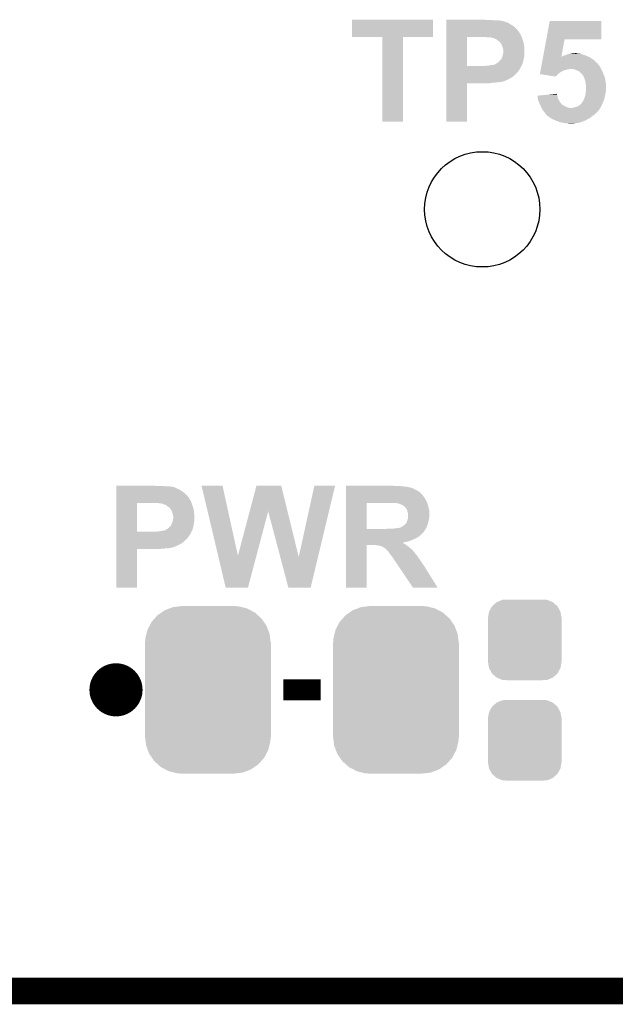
# Model space of a CAD drawing. Extents: x -4 to 126, y -8 to 66.
# Tile 90 of 256: x 49.5 to 55.2, y -7.63 to 1.79. Entities that reach past the tile are written whole.
import ezdxf

# ---------------------------------------------------------------- set-up
doc = ezdxf.new("R2010")
doc.units = 0
doc.layers.get('0').update_dxf_attribs({"linetype": 'CONTINUOUS'})
for name, color, linetype in [('CLICKER_2_FOR_TMPM4L4A_V104_GKO', 14, 'CONTINUOUS'), ('CLICKER_2_FOR_TMPM4L4A_V104_GTO', 11, 'CONTINUOUS'), ('CLICKER_2_FOR_TMPM4L4A_V104_GTS', 8, 'CONTINUOUS')]:
    doc.layers.add(name, color=color, linetype=linetype)

# ---------------------------------------------------------------- blocks, each defined once
blk = doc.blocks.new('CUSTOM_192')
for points in [[(-0.44566, 0.738152), (-0.412794, 0.76087), (0.45012, 0.738152), (0.407388, 0.76087)], [(-0.412794, 0.76087), (-0.368484, 0.777768), (0.407388, 0.76087), (0.3756, 0.777768)], [(-0.368484, 0.777768), (-0.333938, 0.790942), (0.3756, 0.777768), (0.32361, 0.790942)], [(-0.333938, 0.790942), (-0.273256, 0.798498), (0.32361, 0.790942), (0.29379, 0.798498)], [(-0.273256, 0.798498), (-0.25019, 0.80137), (0.29379, 0.798498), (0.25019, 0.80137)], [(-0.538216, 0.649738), (-0.50967, 0.681926), (0.53514, 0.649738), (0.51306, 0.681926)], [(-0.50967, 0.681926), (-0.482218, 0.71288), (0.51306, 0.681926), (0.47841, 0.71288)], [(-0.482218, 0.71288), (-0.44566, 0.738152), (0.47841, 0.71288), (0.45012, 0.738152)], [(-0.587972, 0.533366), (-0.577562, 0.575076), (0.590586, 0.533366), (0.574852, 0.575076)], [(-0.577562, 0.575076), (-0.55793, 0.61233), (0.574852, 0.575076), (0.560798, 0.61233)], [(-0.55793, 0.61233), (-0.538216, 0.649738), (0.560798, 0.61233), (0.53514, 0.649738)], [(-0.60071, 0.44958), (-0.597996, 0.49319), (0.60071, 0.44958), (0.595442, 0.49319)], [(-0.597996, 0.49319), (-0.587972, 0.533366), (0.595442, 0.49319), (0.590586, 0.533366)], [(-0.60198, -0.44958), (-0.60198, 0.44958), (0.60198, -0.44958), (0.60198, 0.44958)], [(-0.59544, -0.49319), (-0.60071, -0.44958), (0.597996, -0.49319), (0.60071, -0.44958)], [(-0.590586, -0.533366), (-0.59544, -0.49319), (0.58797, -0.533366), (0.597996, -0.49319)], [(-0.57485, -0.575076), (-0.590586, -0.533366), (0.577562, -0.575076), (0.58797, -0.533366)], [(-0.560798, -0.61233), (-0.57485, -0.575076), (0.557928, -0.61233), (0.577562, -0.575076)], [(-0.535138, -0.649738), (-0.560798, -0.61233), (0.538216, -0.649738), (0.557928, -0.61233)], [(-0.51306, -0.681926), (-0.535138, -0.649738), (0.509668, -0.681926), (0.538216, -0.649738)], [(-0.478408, -0.71288), (-0.51306, -0.681926), (0.482218, -0.71288), (0.509668, -0.681926)], [(-0.45012, -0.738152), (-0.478408, -0.71288), (0.445658, -0.738152), (0.482218, -0.71288)], [(-0.407386, -0.76087), (-0.45012, -0.738152), (0.412794, -0.76087), (0.445658, -0.738152)], [(-0.3756, -0.777768), (-0.407386, -0.76087), (0.368482, -0.777768), (0.412794, -0.76087)], [(-0.323608, -0.790942), (-0.3756, -0.777768), (0.333938, -0.790942), (0.368482, -0.777768)], [(-0.29379, -0.798498), (-0.323608, -0.790942), (0.273254, -0.798498), (0.333938, -0.790942)], [(-0.25019, -0.80137), (-0.29379, -0.798498), (0.25019, -0.80137), (0.273254, -0.798498)]]:
    blk.add_solid(points)
blk = doc.blocks.new('CUSTOM_193')
for points in [[(-0.267216, 0.361152), (-0.213724, 0.383108), (0.26779, 0.361152), (0.21312, 0.383108)], [(-0.213724, 0.383108), (-0.20803, 0.383392), (0.21312, 0.383108), (0.212412, 0.383392)], [(-0.20803, 0.383392), (-0.154122, 0.38608), (0.212412, 0.383392), (0.154132, 0.38608)], [(-0.341452, 0.269636), (-0.313432, 0.320688), (0.341702, 0.269636), (0.313176, 0.320688)], [(-0.313432, 0.320688), (-0.312264, 0.321732), (0.313176, 0.320688), (0.312592, 0.321732)], [(-0.312264, 0.321732), (-0.26893, 0.360448), (0.312592, 0.321732), (0.268592, 0.360448)], [(-0.26893, 0.360448), (-0.267216, 0.361152), (0.268592, 0.360448), (0.26779, 0.361152)], [(-0.35179, 0.21082), (-0.342144, 0.268372), (0.35179, 0.21082), (0.34192, 0.268372)], [(-0.35179, 0.20955), (-0.35179, 0.21082), (0.35179, 0.20955), (0.35179, 0.21082)], [(-0.35179, -0.20955), (-0.35179, 0.20955), (0.35179, -0.20955), (0.35179, 0.20955)], [(-0.342144, 0.268372), (-0.341452, 0.269636), (0.34192, 0.268372), (0.341702, 0.269636)], [(-0.35179, -0.21082), (-0.35179, -0.20955), (0.35179, -0.21082), (0.35179, -0.20955)], [(-0.34192, -0.268358), (-0.35179, -0.21082), (0.342148, -0.268358), (0.35179, -0.21082)], [(-0.341702, -0.269636), (-0.34192, -0.268358), (0.341446, -0.269636), (0.342148, -0.268358)], [(-0.313184, -0.320676), (-0.341702, -0.269636), (0.31344, -0.320676), (0.341446, -0.269636)], [(-0.312594, -0.321732), (-0.313184, -0.320676), (0.312258, -0.321732), (0.31344, -0.320676)], [(-0.268602, -0.36044), (-0.312594, -0.321732), (0.26894, -0.36044), (0.312258, -0.321732)], [(-0.267792, -0.361154), (-0.268602, -0.36044), (0.2672, -0.361154), (0.26894, -0.36044)], [(-0.213136, -0.383104), (-0.267792, -0.361154), (0.213734, -0.383104), (0.2672, -0.361154)], [(-0.212414, -0.383394), (-0.213136, -0.383104), (0.207926, -0.383394), (0.213734, -0.383104)], [(-0.154122, -0.38608), (-0.212414, -0.383394), (0.154132, -0.38608), (0.207926, -0.383394)]]:
    blk.add_solid(points)
blk = doc.blocks.new('ROUND_195')
blk.add_circle((0, 0), 0.5512)

msp = doc.modelspace()

# ---------------------------------------------------------------- linework, layer by layer
at = {"layer": 'CLICKER_2_FOR_TMPM4L4A_V104_GKO', "const_width": 0.254}
msp.add_lwpolyline([(38.48608, -7.50062), (122.09526, -7.50062)], dxfattribs=at)
at = {"layer": 'CLICKER_2_FOR_TMPM4L4A_V104_GTO', "const_width": 0.254}
msp.add_lwpolyline([(50.29454, -4.62026, 1), (50.54854, -4.62026, 1)], format="xyb", close=True, dxfattribs=at)
at = {"layer": 'CLICKER_2_FOR_TMPM4L4A_V104_GTO', "const_width": 0.2032}
msp.add_lwpolyline([(52.02174, -4.62026), (52.37734, -4.62026)], dxfattribs=at)
at = {"layer": 'CLICKER_2_FOR_TMPM4L4A_V104_GTO'}
for points in [[(52.6796, 1.623082), (52.67962, 1.788138), (53.454278, 1.623082), (53.4543, 1.788138)], [(52.67962, 1.788138), (52.679622, 1.78816), (53.4543, 1.788138), (52.679622, 1.78816)], [(53.581318, 1.6764), (53.58132, 1.7018), (54.27218, 1.6764), (54.24932, 1.7018)], [(53.58132, 1.78562), (53.581322, 1.78816), (53.957222, 1.78562), (53.941982, 1.78816)], [(53.58132, 1.78308), (53.58132, 1.78562), (54.03342, 1.78308), (53.99278, 1.78562)], [(53.58132, 1.78054), (53.58132, 1.78308), (54.071518, 1.78054), (54.03342, 1.78308)], [(53.58132, 1.778), (53.58132, 1.78054), (54.107078, 1.778), (54.0893, 1.78054)], [(53.58132, 1.772916), (53.58132, 1.778), (54.132484, 1.772916), (54.107078, 1.778)], [(53.58132, 1.77038), (53.58132, 1.772916), (54.135026, 1.77038), (54.132484, 1.772916)], [(53.58132, 1.770378), (53.58132, 1.77038), (54.140104, 1.770378), (54.135026, 1.77038)], [(53.58132, 1.76784), (53.58132, 1.770378), (54.145182, 1.76784), (54.140104, 1.770378)], [(53.58132, 1.76276), (53.58132, 1.76784), (54.16042, 1.76276), (54.145182, 1.76784)], [(53.58132, 1.7526), (53.58132, 1.76276), (54.180738, 1.7526), (54.16042, 1.76276)], [(53.58132, 1.7399), (53.58132, 1.7526), (54.20106, 1.7399), (54.180738, 1.7526)], [(53.58132, 1.724658), (53.58132, 1.7399), (54.226462, 1.724658), (54.20106, 1.7399)], [(53.58132, 1.7018), (53.58132, 1.724658), (54.24932, 1.7018), (54.226462, 1.724658)], [(54.536948, 1.6002), (54.569372, 1.775438), (55.064638, 1.6002), (55.06466, 1.775438)], [(54.569372, 1.775438), (54.569378, 1.77546), (55.06466, 1.775438), (54.569378, 1.77546)], [(52.969138, 1.62306), (52.6796, 1.623082), (53.454278, 1.62306), (53.454278, 1.623082)], [(52.96914, 1.623038), (52.969138, 1.62306), (53.16474, 1.623038), (53.454278, 1.62306)], [(52.96916, 0.812822), (52.96914, 1.623038), (53.164718, 0.812822), (53.16474, 1.623038)], [(53.581312, 1.346222), (53.581318, 1.62304), (53.77942, 1.346222), (53.779422, 1.62304)], [(53.581318, 1.673856), (53.581318, 1.6764), (54.274722, 1.673856), (54.27218, 1.6764)], [(53.581318, 1.663698), (53.581318, 1.673856), (54.279802, 1.663698), (54.274722, 1.673856)], [(53.581318, 1.648458), (53.581318, 1.663698), (54.28996, 1.648458), (54.279802, 1.663698)], [(53.581318, 1.6383), (53.581318, 1.648458), (54.29504, 1.6383), (54.28996, 1.648458)], [(53.581318, 1.6256), (53.581318, 1.6383), (54.30012, 1.6256), (54.29504, 1.6383)], [(53.581318, 1.62306), (53.581318, 1.6256), (54.301044, 1.62306), (54.30012, 1.6256)], [(53.581318, 1.62304), (53.581318, 1.62306), (53.779422, 1.62304), (53.92674, 1.62306)], [(53.964842, 1.62052), (53.952142, 1.62306), (54.301968, 1.62052), (54.301044, 1.62306)], [(53.997862, 1.61798), (53.982622, 1.62052), (54.302892, 1.61798), (54.301968, 1.62052)], [(54.008024, 1.617978), (53.997862, 1.61798), (54.302892, 1.617978), (54.302892, 1.61798)], [(54.013104, 1.61544), (54.008024, 1.617978), (54.303816, 1.61544), (54.302892, 1.617978)], [(54.030882, 1.612898), (54.015642, 1.61544), (54.30474, 1.612898), (54.303816, 1.61544)], [(54.046122, 1.60528), (54.030882, 1.612898), (54.30751, 1.60528), (54.30474, 1.612898)], [(54.061362, 1.600196), (54.046122, 1.60528), (54.309358, 1.600196), (54.30751, 1.60528)], [(54.0639, 1.59766), (54.061362, 1.600196), (54.31028, 1.59766), (54.309358, 1.600196)], [(54.071524, 1.590038), (54.0639, 1.59766), (54.312822, 1.590038), (54.31028, 1.59766)], [(54.08168, 1.584956), (54.071524, 1.590038), (54.314516, 1.584956), (54.312822, 1.590038)], [(54.086766, 1.577338), (54.08168, 1.584956), (54.317054, 1.577338), (54.314516, 1.584956)], [(54.09184, 1.574798), (54.086766, 1.577338), (54.317902, 1.574798), (54.317054, 1.577338)], [(54.094382, 1.572258), (54.09184, 1.574798), (54.318748, 1.572258), (54.317902, 1.574798)], [(54.098446, 1.567178), (54.094382, 1.572258), (54.32044, 1.567178), (54.318748, 1.572258)], [(54.104542, 1.559558), (54.098446, 1.567178), (54.321458, 1.559558), (54.32044, 1.567178)], [(54.11216, 1.544318), (54.104542, 1.559558), (54.32349, 1.544318), (54.321458, 1.559558)], [(54.11724, 1.52908), (54.11216, 1.544318), (54.32552, 1.52908), (54.32349, 1.544318)], [(54.12232, 1.513838), (54.11724, 1.52908), (54.326474, 1.513838), (54.32552, 1.52908)], [(54.12486, 1.501138), (54.12232, 1.513838), (54.327268, 1.501138), (54.326474, 1.513838)], [(54.506398, 1.435102), (54.536944, 1.600182), (54.681146, 1.435102), (54.711596, 1.600182)], [(54.536944, 1.600182), (54.536948, 1.6002), (54.711596, 1.600182), (55.064638, 1.6002)], [(54.107076, 1.41224), (54.10962, 1.419858), (54.32044, 1.41224), (54.322132, 1.419858)], [(54.10962, 1.419858), (54.1147, 1.43002), (54.322132, 1.419858), (54.32439, 1.43002)], [(54.1147, 1.43002), (54.116732, 1.435102), (54.32439, 1.43002), (54.32552, 1.435102)], [(54.116732, 1.435102), (54.119778, 1.442718), (54.32552, 1.435102), (54.326472, 1.442718)], [(54.119778, 1.442718), (54.122318, 1.45542), (54.326472, 1.442718), (54.32806, 1.45542)], [(54.122318, 1.45542), (54.12486, 1.468118), (54.32806, 1.45542), (54.32806, 1.468118)], [(54.12486, 1.488442), (54.12486, 1.501138), (54.32806, 1.488442), (54.327268, 1.501138)], [(54.12486, 1.468118), (54.12486, 1.488442), (54.32806, 1.468118), (54.32806, 1.488442)], [(54.500758, 1.40462), (54.503108, 1.41732), (54.98846, 1.40462), (54.96814, 1.41732)], [(54.503108, 1.41732), (54.505458, 1.430018), (54.96814, 1.41732), (54.950362, 1.430018)], [(54.505458, 1.430018), (54.506398, 1.4351), (54.950362, 1.430018), (54.938506, 1.4351)], [(54.506398, 1.4351), (54.506398, 1.435102), (54.681146, 1.4351), (54.683664, 1.435102)], [(54.681146, 1.4351), (54.681146, 1.435102), (54.938506, 1.4351), (54.938502, 1.435102)], [(54.683664, 1.435102), (54.69382, 1.44018), (54.938502, 1.435102), (54.926654, 1.44018)], [(54.69382, 1.44018), (54.706518, 1.44526), (54.926654, 1.44018), (54.914802, 1.44526)], [(54.706518, 1.44526), (54.721758, 1.45034), (54.914802, 1.44526), (54.898292, 1.45034)], [(54.721758, 1.45034), (54.733614, 1.45542), (54.898292, 1.45034), (54.88178, 1.45542)], [(54.733614, 1.45542), (54.739544, 1.45796), (54.88178, 1.45542), (54.874158, 1.45796)], [(54.739544, 1.45796), (54.762382, 1.460498), (54.874158, 1.45796), (54.86654, 1.460498)], [(54.762382, 1.460498), (54.7624, 1.4605), (54.86654, 1.460498), (54.866532, 1.4605)], [(54.7624, 1.4605), (54.77383, 1.46304), (54.866532, 1.4605), (54.853842, 1.46304)], [(54.77383, 1.46304), (54.785262, 1.46558), (54.841142, 1.46304), (54.830988, 1.46558)], [(54.785262, 1.46558), (54.78528, 1.465582), (54.830988, 1.46558), (54.83098, 1.465582)], [(54.78528, 1.465582), (54.810638, 1.468118), (54.83098, 1.465582), (54.823362, 1.468118)], [(54.810638, 1.468118), (54.810658, 1.46812), (54.823362, 1.468118), (54.810658, 1.46812)], [(53.58131, 1.33604), (53.581312, 1.3462), (54.295038, 1.33604), (54.299554, 1.3462)], [(53.58131, 1.333496), (53.58131, 1.33604), (54.2925, 1.333496), (54.295038, 1.33604)], [(53.58131, 1.325878), (53.58131, 1.333496), (54.289958, 1.325878), (54.2925, 1.333496)], [(53.58131, 1.31572), (53.58131, 1.325878), (54.28234, 1.31572), (54.289958, 1.325878)], [(53.581312, 1.3462), (53.581312, 1.346222), (53.949602, 1.3462), (53.77942, 1.346222)], [(53.949602, 1.3462), (54.000398, 1.35128), (54.299554, 1.3462), (54.301812, 1.35128)], [(54.000398, 1.35128), (54.023258, 1.35636), (54.301812, 1.35128), (54.30407, 1.35636)], [(54.033416, 1.35636), (54.041036, 1.3589), (54.30407, 1.35636), (54.3052, 1.3589)], [(54.041036, 1.3589), (54.043574, 1.361434), (54.3052, 1.3589), (54.306212, 1.361434)], [(54.043574, 1.361434), (54.048656, 1.36144), (54.306212, 1.361434), (54.306214, 1.36144)], [(54.048656, 1.36144), (54.0639, 1.3716), (54.306214, 1.36144), (54.310278, 1.3716)], [(54.0639, 1.3716), (54.080828, 1.384298), (54.310278, 1.3716), (54.315358, 1.384298)], [(54.080828, 1.384298), (54.084218, 1.38684), (54.315358, 1.384298), (54.31582, 1.38684)], [(54.084218, 1.38684), (54.104534, 1.407154), (54.31582, 1.38684), (54.319514, 1.407154)], [(54.104534, 1.407154), (54.10454, 1.409694), (54.319514, 1.407154), (54.319976, 1.409694)], [(54.10454, 1.409694), (54.107076, 1.412238), (54.319976, 1.409694), (54.320438, 1.412238)], [(54.107076, 1.412238), (54.107076, 1.41224), (54.320438, 1.412238), (54.32044, 1.41224)], [(54.484308, 1.31572), (54.484778, 1.318258), (54.757318, 1.31572), (54.762396, 1.318258)], [(54.484778, 1.31826), (54.486188, 1.32588), (55.06085, 1.31826), (55.05704, 1.32588)], [(54.484778, 1.318258), (54.484778, 1.31826), (54.762396, 1.318258), (54.770018, 1.31826)], [(54.486188, 1.32588), (54.488538, 1.338578), (55.05704, 1.32588), (55.049422, 1.338578)], [(54.488538, 1.338578), (54.492298, 1.3589), (55.049422, 1.338578), (55.03418, 1.3589)], [(54.492298, 1.3589), (54.493708, 1.366518), (55.03418, 1.3589), (55.029102, 1.366518)], [(54.493708, 1.366518), (54.494648, 1.371594), (55.029102, 1.366518), (55.026562, 1.371594)], [(54.494648, 1.371594), (54.495118, 1.374138), (55.026562, 1.371594), (55.021484, 1.374138)], [(54.495118, 1.374138), (54.498408, 1.391922), (55.021484, 1.374138), (55.003698, 1.391922)], [(54.498408, 1.391922), (54.500758, 1.40462), (55.003698, 1.391922), (54.98846, 1.40462)], [(54.792878, 1.31572), (54.770018, 1.31826), (55.06212, 1.31572), (55.06085, 1.31826)], [(53.581308, 1.25476), (53.58131, 1.285238), (54.231538, 1.25476), (54.262018, 1.285238)], [(53.581308, 1.23952), (53.581308, 1.25476), (54.211216, 1.23952), (54.231538, 1.25476)], [(53.581308, 1.239514), (53.581308, 1.23952), (54.208674, 1.239514), (54.211216, 1.23952)], [(53.581308, 1.234438), (53.581308, 1.239514), (54.203596, 1.234438), (54.208674, 1.239514)], [(53.581308, 1.22936), (53.581308, 1.234438), (54.193442, 1.22936), (54.203596, 1.234438)], [(53.581308, 1.22174), (53.581308, 1.22936), (54.18074, 1.22174), (54.193442, 1.22936)], [(53.58131, 1.285238), (53.58131, 1.31572), (54.262018, 1.285238), (54.28234, 1.31572)], [(54.475384, 1.267482), (54.475848, 1.27), (54.64812, 1.267482), (54.65064, 1.27)], [(54.625232, 1.244602), (54.475384, 1.267482), (54.625232, 1.244602), (54.64812, 1.267482)], [(54.475848, 1.27), (54.477728, 1.28016), (54.65064, 1.27), (54.66334, 1.28016)], [(54.477728, 1.28016), (54.479138, 1.28778), (54.66334, 1.28016), (54.67604, 1.28778)], [(54.479138, 1.28778), (54.481488, 1.30048), (54.67604, 1.28778), (54.698898, 1.30048)], [(54.481488, 1.30048), (54.482898, 1.3081), (54.698898, 1.30048), (54.721762, 1.3081)], [(54.482898, 1.3081), (54.483838, 1.31318), (54.721762, 1.3081), (54.74208, 1.31318)], [(54.483838, 1.31318), (54.484308, 1.31572), (54.74208, 1.31318), (54.757318, 1.31572)], [(54.813198, 1.31064), (54.792878, 1.31572), (55.06466, 1.31064), (55.06212, 1.31572)], [(54.848756, 1.295402), (54.813198, 1.31064), (55.07228, 1.295402), (55.06466, 1.31064)], [(54.84876, 1.2954), (54.848756, 1.295402), (55.07228, 1.2954), (55.07228, 1.295402)], [(54.85892, 1.285242), (54.84876, 1.2954), (55.076634, 1.285242), (55.07228, 1.2954)], [(54.869078, 1.27762), (54.85892, 1.285242), (55.0799, 1.27762), (55.076634, 1.285242)], [(54.876698, 1.270002), (54.869078, 1.27762), (55.082758, 1.270002), (55.0799, 1.27762)], [(54.88577, 1.2573), (54.876698, 1.270002), (55.08752, 1.2573), (55.082758, 1.270002)], [(54.889398, 1.25222), (54.88577, 1.2573), (55.089698, 1.25222), (55.08752, 1.2573)], [(54.895752, 1.239518), (54.889398, 1.25222), (55.09514, 1.239518), (55.089698, 1.25222)], [(54.89956, 1.2319), (54.895752, 1.239518), (55.096834, 1.2319), (55.09514, 1.239518)], [(54.90464, 1.21666), (54.89956, 1.2319), (55.10022, 1.21666), (55.096834, 1.2319)], [(53.5813, 0.812822), (53.581308, 1.181078), (53.779398, 0.812822), (53.77942, 1.181078)], [(53.581308, 1.21412), (53.581308, 1.22174), (54.1655, 1.21412), (54.18074, 1.22174)], [(53.581308, 1.19888), (53.581308, 1.21412), (54.129938, 1.19888), (54.1655, 1.21412)], [(53.581308, 1.1938), (53.581308, 1.19888), (54.109618, 1.1938), (54.129938, 1.19888)], [(53.581308, 1.193794), (53.581308, 1.1938), (54.107074, 1.193794), (54.109618, 1.1938)], [(53.581308, 1.19126), (53.581308, 1.193794), (54.104534, 1.19126), (54.107074, 1.193794)], [(53.581308, 1.18872), (53.581308, 1.19126), (54.081678, 1.18872), (54.091838, 1.19126)], [(53.581308, 1.18618), (53.581308, 1.18872), (54.046118, 1.18618), (54.058818, 1.18872)], [(53.581308, 1.1811), (53.581308, 1.18618), (53.995318, 1.1811), (54.03088, 1.18618)], [(53.581308, 1.181078), (53.581308, 1.1811), (53.77942, 1.181078), (53.995318, 1.1811)], [(54.907178, 1.20904), (54.90464, 1.21666), (55.101746, 1.20904), (55.10022, 1.21666)], [(54.91113, 1.191262), (54.907178, 1.20904), (55.1053, 1.191262), (55.101746, 1.20904)], [(54.91226, 1.186178), (54.91113, 1.191262), (55.10581, 1.186178), (55.1053, 1.191262)], [(54.9148, 1.165862), (54.91226, 1.186178), (55.10784, 1.165862), (55.10581, 1.186178)], [(54.9148, 1.16586), (54.9148, 1.165862), (55.10784, 1.16586), (55.10784, 1.165862)], [(54.91734, 1.150622), (54.9148, 1.16586), (55.10784, 1.150622), (55.10784, 1.16586)], [(54.915386, 1.109978), (54.91734, 1.135378), (55.10784, 1.109978), (55.10784, 1.135378)], [(54.91734, 1.135378), (54.91734, 1.150622), (55.10784, 1.135378), (55.10784, 1.150622)], [(54.45254, 1.06172), (54.558584, 1.071876), (54.642004, 1.06172), (54.637942, 1.071876)], [(54.452822, 1.059178), (54.45254, 1.06172), (54.64302, 1.059178), (54.642004, 1.06172)], [(54.454502, 1.043938), (54.452822, 1.059178), (54.645562, 1.043938), (54.64302, 1.059178)], [(54.45506, 1.038862), (54.454502, 1.043938), (54.647254, 1.038862), (54.645562, 1.043938)], [(54.45732, 1.028698), (54.45506, 1.038862), (54.65064, 1.028698), (54.647254, 1.038862)], [(54.558584, 1.071876), (54.63794, 1.079476), (54.637942, 1.071876), (54.63794, 1.079476)], [(54.898924, 1.03378), (54.90464, 1.04902), (55.092598, 1.03378), (55.096114, 1.04902)], [(54.90464, 1.04902), (54.910566, 1.0668), (55.096114, 1.04902), (55.10022, 1.0668)], [(54.910566, 1.0668), (54.91226, 1.071882), (55.10022, 1.0668), (55.101066, 1.071882)], [(54.91226, 1.071882), (54.914376, 1.09728), (55.101066, 1.071882), (55.1053, 1.09728)], [(54.914376, 1.09728), (54.9148, 1.10236), (55.1053, 1.09728), (55.106316, 1.10236)], [(54.9148, 1.10236), (54.915386, 1.109978), (55.106316, 1.10236), (55.10784, 1.109978)], [(54.46014, 1.016002), (54.45732, 1.028698), (54.657896, 1.016002), (54.65064, 1.028698)], [(54.462174, 1.01092), (54.46014, 1.016002), (54.6608, 1.01092), (54.657896, 1.016002)], [(54.46827, 0.99568), (54.462174, 1.01092), (54.67096, 0.99568), (54.6608, 1.01092)], [(54.474364, 0.980442), (54.46827, 0.99568), (54.683658, 0.980442), (54.67096, 0.99568)], [(54.47538, 0.9779), (54.474364, 0.980442), (54.686202, 0.9779), (54.683658, 0.980442)], [(54.475382, 0.977898), (54.47538, 0.9779), (54.686204, 0.977898), (54.686202, 0.9779)], [(54.476554, 0.975358), (54.475382, 0.977898), (54.691282, 0.975358), (54.686204, 0.977898)], [(54.478898, 0.97028), (54.476554, 0.975358), (54.698898, 0.97028), (54.691282, 0.975358)], [(54.485932, 0.95504), (54.478898, 0.97028), (54.7243, 0.95504), (54.698898, 0.97028)], [(54.488278, 0.94996), (54.485932, 0.95504), (54.73954, 0.94996), (54.7243, 0.95504)], [(54.49062, 0.944882), (54.488278, 0.94996), (54.757316, 0.944882), (54.73954, 0.94996)], [(54.490622, 0.94488), (54.49062, 0.944882), (54.757322, 0.94488), (54.757316, 0.944882)], [(54.492146, 0.94234), (54.490622, 0.94488), (55.05196, 0.94234), (55.05341, 0.94488)], [(54.49824, 0.932178), (54.492146, 0.94234), (55.045602, 0.932178), (55.05196, 0.94234)], [(54.785262, 0.94488), (54.81066, 0.949962), (55.05341, 0.94488), (55.056314, 0.949962)], [(54.81066, 0.949962), (54.825898, 0.95504), (55.056314, 0.949962), (55.059216, 0.95504)], [(54.825898, 0.95504), (54.837746, 0.960118), (55.059216, 0.95504), (55.06212, 0.960118)], [(54.837746, 0.960118), (54.843682, 0.962662), (55.06212, 0.960118), (55.06321, 0.962662)], [(54.843682, 0.962662), (54.861462, 0.975362), (55.06321, 0.962662), (55.068652, 0.975362)], [(54.861462, 0.975362), (54.863998, 0.9779), (55.068652, 0.975362), (55.06974, 0.9779)], [(54.863998, 0.9779), (54.8767, 0.990606), (55.06974, 0.9779), (55.076092, 0.990606)], [(54.8767, 0.990606), (54.876706, 0.995686), (55.076092, 0.990606), (55.078632, 0.995686)], [(54.876706, 0.995686), (54.879238, 0.99822), (55.078632, 0.995686), (55.0799, 0.99822)], [(54.879238, 0.99822), (54.88178, 1.000762), (55.0799, 0.99822), (55.080806, 1.000762)], [(54.88178, 1.000762), (54.8894, 1.010922), (55.080806, 1.000762), (55.084434, 1.010922)], [(54.8894, 1.010922), (54.89702, 1.0287), (55.084434, 1.010922), (55.090784, 1.0287)], [(54.89702, 1.0287), (54.898924, 1.03378), (55.090784, 1.0287), (55.092598, 1.03378)], [(54.505014, 0.92202), (54.49824, 0.932178), (55.039248, 0.92202), (55.045602, 0.932178)], [(54.505024, 0.922006), (54.505014, 0.92202), (55.036714, 0.922006), (55.039248, 0.92202)], [(54.5084, 0.91694), (54.505024, 0.922006), (55.034178, 0.91694), (55.036714, 0.922006)], [(54.53126, 0.88646), (54.5084, 0.91694), (55.003698, 0.88646), (55.034178, 0.91694)], [(54.534648, 0.88138), (54.53126, 0.88646), (54.99862, 0.88138), (55.003698, 0.88646)], [(54.536338, 0.878842), (54.534648, 0.88138), (54.994812, 0.878842), (54.99862, 0.88138)], [(54.543956, 0.87376), (54.536338, 0.878842), (54.98719, 0.87376), (54.994812, 0.878842)], [(54.54523, 0.87122), (54.543956, 0.87376), (54.98338, 0.87122), (54.98719, 0.87376)], [(54.546494, 0.868694), (54.54523, 0.87122), (54.980348, 0.868694), (54.98338, 0.87122)], [(54.549034, 0.86868), (54.546494, 0.868694), (54.980332, 0.86868), (54.980348, 0.868694)], [(54.551578, 0.866142), (54.549034, 0.86868), (54.977286, 0.866142), (54.980332, 0.86868)], [(54.56225, 0.85852), (54.551578, 0.866142), (54.96814, 0.85852), (54.977286, 0.866142)], [(54.56936, 0.85344), (54.56225, 0.85852), (54.961026, 0.85344), (54.96814, 0.85852)], [(54.580792, 0.84582), (54.56936, 0.85344), (54.950358, 0.84582), (54.961026, 0.85344)], [(53.164718, 0.8128), (52.96916, 0.812822), (53.164718, 0.8128), (53.164718, 0.812822)], [(53.779398, 0.8128), (53.5813, 0.812822), (53.779398, 0.8128), (53.779398, 0.812822)], [(54.584598, 0.843282), (54.580792, 0.84582), (54.945282, 0.843282), (54.950358, 0.84582)], [(54.599842, 0.83566), (54.584598, 0.843282), (54.930042, 0.83566), (54.945282, 0.843282)], [(54.60492, 0.83312), (54.599842, 0.83566), (54.925976, 0.83312), (54.930042, 0.83566)], [(54.6227, 0.8255), (54.60492, 0.83312), (54.913784, 0.8255), (54.925976, 0.83312)], [(54.629052, 0.82296), (54.6227, 0.8255), (54.90972, 0.82296), (54.913784, 0.8255)], [(54.648104, 0.81534), (54.629052, 0.82296), (54.88686, 0.81534), (54.90972, 0.82296)], [(54.660798, 0.810262), (54.648104, 0.81534), (54.874164, 0.810262), (54.88686, 0.81534)], [(54.682818, 0.80518), (54.660798, 0.810262), (54.861458, 0.80518), (54.874164, 0.810262)], [(54.693822, 0.80264), (54.682818, 0.80518), (54.847488, 0.80264), (54.861458, 0.80518)], [(54.7116, 0.8001), (54.693822, 0.80264), (54.83352, 0.8001), (54.847488, 0.80264)], [(54.724298, 0.79756), (54.7116, 0.8001), (54.818278, 0.79756), (54.83352, 0.8001)], [(54.749698, 0.79502), (54.739538, 0.79756), (54.803038, 0.79502), (54.818278, 0.79756)], [(50.4241, -2.66954), (50.424102, -2.667), (50.800002, -2.66954), (50.784762, -2.667)], [(50.4241, -2.67208), (50.4241, -2.66954), (50.8762, -2.67208), (50.83556, -2.66954)], [(50.4241, -2.67462), (50.4241, -2.67208), (50.914298, -2.67462), (50.8762, -2.67208)], [(50.4241, -2.67716), (50.4241, -2.67462), (50.949858, -2.67716), (50.93208, -2.67462)], [(50.4241, -2.682244), (50.4241, -2.67716), (50.975264, -2.682244), (50.949858, -2.67716)], [(50.4241, -2.68478), (50.4241, -2.682244), (50.977806, -2.68478), (50.975264, -2.682244)], [(50.4241, -2.684782), (50.4241, -2.68478), (50.982884, -2.684782), (50.977806, -2.68478)], [(50.4241, -2.69494), (50.4241, -2.684782), (51.0032, -2.69494), (50.982884, -2.684782)], [(50.4241, -2.702562), (50.4241, -2.69494), (51.023522, -2.702562), (51.0032, -2.69494)], [(50.4241, -2.71526), (50.4241, -2.702562), (51.043838, -2.71526), (51.023522, -2.702562)], [(50.4241, -2.733042), (50.4241, -2.71526), (51.069242, -2.733042), (51.043838, -2.71526)], [(51.23945, -2.667018), (51.239446, -2.667002), (51.440084, -2.667018), (51.239446, -2.667002)], [(51.398318, -3.337474), (51.23945, -2.667018), (51.587424, -3.337474), (51.440084, -2.667018)], [(51.699862, -2.91346), (51.765212, -2.667018), (52.061906, -2.91346), (52.001424, -2.667018)], [(51.765212, -2.667018), (51.765218, -2.667), (52.001424, -2.667018), (51.765218, -2.667)], [(52.16908, -3.350168), (52.318932, -2.667026), (52.35335, -3.350168), (52.517034, -2.667026)], [(52.318932, -2.667026), (52.318938, -2.667), (52.517034, -2.667026), (52.318938, -2.667)], [(52.621198, -2.76352), (52.6212, -2.727962), (53.35778, -2.76352), (53.322222, -2.727962)], [(52.6212, -2.66954), (52.621202, -2.667), (53.073302, -2.66954), (53.060602, -2.667)], [(52.6212, -2.67462), (52.6212, -2.66954), (53.15966, -2.67462), (53.1241, -2.66954)], [(52.6212, -2.67716), (52.6212, -2.67462), (53.197762, -2.67716), (53.15966, -2.67462)], [(52.6212, -2.684782), (52.6212, -2.67716), (53.23332, -2.684782), (53.197762, -2.67716)], [(52.6212, -2.69494), (52.6212, -2.684782), (53.263804, -2.69494), (53.23332, -2.684782)], [(52.6212, -2.694944), (52.6212, -2.69494), (53.266346, -2.694944), (53.263804, -2.69494)], [(52.6212, -2.70002), (52.6212, -2.694944), (53.273958, -2.70002), (53.266346, -2.694944)], [(52.6212, -2.70764), (52.6212, -2.70002), (53.286662, -2.70764), (53.273958, -2.70002)], [(52.6212, -2.715262), (52.6212, -2.70764), (53.304442, -2.715262), (53.286662, -2.70764)], [(52.6212, -2.727962), (52.6212, -2.715262), (53.322222, -2.727962), (53.304442, -2.715262)], [(50.424098, -2.77876), (50.4241, -2.75336), (51.11496, -2.77876), (51.0921, -2.75336)], [(50.424098, -2.781304), (50.424098, -2.77876), (51.117502, -2.781304), (51.11496, -2.77876)], [(50.424098, -2.791462), (50.424098, -2.781304), (51.122582, -2.791462), (51.117502, -2.781304)], [(50.424098, -2.799082), (50.424098, -2.791462), (51.12766, -2.799082), (51.122582, -2.791462)], [(50.424098, -2.809242), (50.424098, -2.799082), (51.132742, -2.809242), (51.12766, -2.799082)], [(50.424098, -2.81686), (50.424098, -2.809242), (51.13782, -2.81686), (51.132742, -2.809242)], [(50.424098, -2.82956), (50.424098, -2.81686), (51.1429, -2.82956), (51.13782, -2.81686)], [(50.4241, -2.75336), (50.4241, -2.733042), (51.0921, -2.75336), (51.069242, -2.733042)], [(52.621198, -2.788924), (52.621198, -2.76352), (53.37556, -2.788924), (53.35778, -2.76352)], [(52.621198, -2.791466), (52.621198, -2.788924), (53.375566, -2.791466), (53.37556, -2.788924)], [(52.621198, -2.799084), (52.621198, -2.791466), (53.38318, -2.799084), (53.375566, -2.791466)], [(52.621198, -2.814322), (52.621198, -2.799084), (53.38826, -2.814322), (53.38318, -2.799084)], [(52.621198, -2.8321), (52.621198, -2.814322), (53.39842, -2.8321), (53.38826, -2.814322)], [(50.424092, -3.108938), (50.424098, -2.8321), (50.6222, -3.108938), (50.622222, -2.8321)], [(50.424098, -2.8321), (50.424098, -2.82956), (51.143824, -2.8321), (51.1429, -2.82956)], [(50.782222, -2.83464), (50.769522, -2.8321), (51.144748, -2.83464), (51.143824, -2.8321)], [(50.840642, -2.83718), (50.825402, -2.83464), (51.145672, -2.83718), (51.144748, -2.83464)], [(50.850804, -2.837182), (50.840642, -2.83718), (51.145672, -2.837182), (51.145672, -2.83718)], [(50.855884, -2.83972), (50.850804, -2.837182), (51.146596, -2.83972), (51.145672, -2.837182)], [(50.873662, -2.842262), (50.858422, -2.83972), (51.14752, -2.842262), (51.146596, -2.83972)], [(50.888902, -2.84988), (50.873662, -2.842262), (51.15029, -2.84988), (51.14752, -2.842262)], [(50.904142, -2.854964), (50.888902, -2.84988), (51.152138, -2.854964), (51.15029, -2.84988)], [(50.90668, -2.8575), (50.904142, -2.854964), (51.15306, -2.8575), (51.152138, -2.854964)], [(50.914302, -2.86512), (50.90668, -2.8575), (51.1556, -2.86512), (51.15306, -2.8575)], [(50.92446, -2.87274), (50.914302, -2.86512), (51.15814, -2.87274), (51.1556, -2.86512)], [(50.932082, -2.877822), (50.92446, -2.87274), (51.159834, -2.877822), (51.15814, -2.87274)], [(50.93716, -2.8829), (50.932082, -2.877822), (51.161528, -2.8829), (51.159834, -2.877822)], [(50.94055, -2.887982), (50.93716, -2.8829), (51.16322, -2.887982), (51.161528, -2.8829)], [(50.94732, -2.898138), (50.94055, -2.887982), (51.164576, -2.898138), (51.16322, -2.887982)], [(50.95494, -2.91084), (50.94732, -2.898138), (51.166268, -2.91084), (51.164576, -2.898138)], [(50.96002, -2.92608), (50.95494, -2.91084), (51.1683, -2.92608), (51.166268, -2.91084)], [(51.587424, -3.337474), (51.699862, -2.91346), (51.764644, -3.337474), (51.876938, -2.91346)], [(51.992608, -3.350168), (51.876938, -2.91346), (52.16908, -3.350168), (52.061906, -2.91346)], [(52.621192, -3.080998), (52.621198, -2.8321), (52.8193, -3.080998), (52.819322, -2.8321)], [(53.042832, -2.832102), (53.042822, -2.8321), (53.39842, -2.832102), (53.39842, -2.8321)], [(53.055522, -2.83464), (53.042832, -2.832102), (53.399266, -2.83464), (53.39842, -2.832102)], [(53.108864, -2.834642), (53.055522, -2.83464), (53.399268, -2.834642), (53.399266, -2.83464)], [(53.113944, -2.83718), (53.108864, -2.834642), (53.400114, -2.83718), (53.399268, -2.834642)], [(53.131722, -2.839722), (53.113944, -2.83718), (53.40096, -2.839722), (53.400114, -2.83718)], [(53.14696, -2.84734), (53.131722, -2.839722), (53.4035, -2.84734), (53.40096, -2.839722)], [(53.159662, -2.852422), (53.14696, -2.84734), (53.405194, -2.852422), (53.4035, -2.84734)], [(53.16305, -2.854962), (53.159662, -2.852422), (53.40604, -2.854962), (53.405194, -2.852422)], [(53.16982, -2.86004), (53.16305, -2.854962), (53.407056, -2.86004), (53.40604, -2.854962)], [(53.185062, -2.870206), (53.16982, -2.86004), (53.40909, -2.870206), (53.407056, -2.86004)], [(53.187614, -2.87528), (53.185062, -2.870206), (53.410104, -2.87528), (53.40909, -2.870206)], [(53.190144, -2.87529), (53.187614, -2.87528), (53.410106, -2.87529), (53.410104, -2.87528)], [(53.193188, -2.88036), (53.190144, -2.87529), (53.41112, -2.88036), (53.410106, -2.87529)], [(53.205382, -2.900682), (53.193188, -2.88036), (53.416202, -2.900682), (53.41112, -2.88036)], [(53.207414, -2.910842), (53.205382, -2.900682), (53.41874, -2.910842), (53.416202, -2.900682)], [(53.207922, -2.913382), (53.207414, -2.910842), (53.41874, -2.913382), (53.41874, -2.910842)], [(53.213, -2.926082), (53.207922, -2.913382), (53.41874, -2.926082), (53.41874, -2.913382)], [(50.9651, -2.941322), (50.96002, -2.92608), (51.169254, -2.941322), (51.1683, -2.92608)], [(50.962558, -3.014982), (50.9651, -3.00228), (51.168934, -3.014982), (51.170522, -3.00228)], [(50.96764, -2.95402), (50.9651, -2.941322), (51.170048, -2.95402), (51.169254, -2.941322)], [(50.9651, -3.00228), (50.965522, -2.99974), (51.170522, -3.00228), (51.17084, -2.99974)], [(50.965522, -2.99974), (50.97018, -2.971802), (51.17084, -2.99974), (51.17084, -2.971802)], [(50.97018, -2.964182), (50.96764, -2.95402), (51.170682, -2.964182), (51.170048, -2.95402)], [(50.97018, -2.966718), (50.97018, -2.964182), (51.17084, -2.966718), (51.170682, -2.964182)], [(50.97018, -2.971802), (50.97018, -2.966718), (51.17084, -2.971802), (51.17084, -2.966718)], [(53.202836, -3.017522), (53.206014, -3.00482), (53.407654, -3.017522), (53.41112, -3.00482)], [(53.206014, -3.00482), (53.20792, -2.997202), (53.41112, -3.00482), (53.412642, -2.997202)], [(53.20792, -2.997202), (53.212998, -2.984502), (53.412642, -2.997202), (53.415182, -2.984502)], [(53.212998, -2.984502), (53.213844, -2.97942), (53.415182, -2.984502), (53.4162, -2.97942)], [(53.21554, -2.938782), (53.213, -2.926082), (53.41874, -2.938782), (53.41874, -2.926082)], [(53.213844, -2.97942), (53.21554, -2.969262), (53.4162, -2.97942), (53.41874, -2.969262)], [(53.21554, -2.969262), (53.21554, -2.938782), (53.41874, -2.969262), (53.41874, -2.938782)], [(50.792382, -3.10896), (50.843178, -3.10388), (51.143466, -3.10896), (51.146288, -3.10388)], [(50.843178, -3.10388), (50.866038, -3.0988), (51.146288, -3.10388), (51.14911, -3.0988)], [(50.876196, -3.0988), (50.88381, -3.096262), (51.14911, -3.0988), (51.15052, -3.096262)], [(50.88381, -3.096262), (50.883816, -3.09626), (51.15052, -3.096262), (51.15052, -3.09626)], [(50.883816, -3.09626), (50.886354, -3.093726), (51.15052, -3.09626), (51.15128, -3.093726)], [(50.886354, -3.093726), (50.891436, -3.09372), (51.15128, -3.093726), (51.151282, -3.09372)], [(50.891436, -3.09372), (50.906678, -3.083562), (51.151282, -3.09372), (51.15433, -3.083562)], [(50.906678, -3.083562), (50.916836, -3.078482), (51.15433, -3.083562), (51.155854, -3.078482)], [(50.916836, -3.078482), (50.924456, -3.070862), (51.155854, -3.078482), (51.15814, -3.070862)], [(50.924456, -3.070862), (50.947314, -3.048006), (51.15814, -3.070862), (51.162294, -3.048006)], [(50.947314, -3.048006), (50.94732, -3.045466), (51.162294, -3.048006), (51.162756, -3.045466)], [(50.94732, -3.045466), (50.949856, -3.042922), (51.162756, -3.045466), (51.163218, -3.042922)], [(50.949856, -3.04292), (50.9524, -3.035302), (51.16322, -3.04292), (51.164912, -3.035302)], [(50.949856, -3.042922), (50.949856, -3.04292), (51.163218, -3.042922), (51.16322, -3.04292)], [(50.9524, -3.035302), (50.96002, -3.020058), (51.164912, -3.035302), (51.1683, -3.020058)], [(50.96002, -3.020058), (50.962558, -3.014982), (51.1683, -3.020058), (51.168934, -3.014982)], [(52.621192, -3.08102), (52.621192, -3.080998), (53.009802, -3.08102), (52.8193, -3.080998)], [(52.621192, -3.09372), (52.621192, -3.08102), (53.375562, -3.09372), (53.382968, -3.08102)], [(52.621192, -3.10896), (52.621192, -3.09372), (53.3654, -3.10896), (53.375562, -3.09372)], [(53.009802, -3.08102), (53.03774, -3.07848), (53.382968, -3.08102), (53.38445, -3.07848)], [(53.068222, -3.07848), (53.0987, -3.07594), (53.38445, -3.07848), (53.385932, -3.07594)], [(53.0987, -3.07594), (53.111398, -3.0734), (53.385932, -3.07594), (53.387414, -3.0734)], [(53.121558, -3.0734), (53.13172, -3.070858), (53.387414, -3.0734), (53.388896, -3.070858)], [(53.13172, -3.070858), (53.139338, -3.068322), (53.388896, -3.070858), (53.390376, -3.068322)], [(53.139338, -3.068322), (53.141874, -3.06832), (53.390376, -3.068322), (53.390376, -3.06832)], [(53.141874, -3.06832), (53.144418, -3.065784), (53.390376, -3.06832), (53.391856, -3.065784)], [(53.144418, -3.065784), (53.152034, -3.063242), (53.391856, -3.065784), (53.39334, -3.063242)], [(53.152034, -3.063242), (53.15204, -3.06324), (53.39334, -3.063242), (53.39334, -3.06324)], [(53.15204, -3.06324), (53.15966, -3.05816), (53.39334, -3.06324), (53.395032, -3.05816)], [(53.15966, -3.05816), (53.17744, -3.04546), (53.395032, -3.05816), (53.399266, -3.04546)], [(53.17744, -3.04546), (53.187598, -3.037842), (53.399266, -3.04546), (53.401806, -3.037842)], [(53.187598, -3.037842), (53.191408, -3.03276), (53.401806, -3.037842), (53.4035, -3.03276)], [(53.191408, -3.03276), (53.195218, -3.02768), (53.4035, -3.03276), (53.404884, -3.02768)], [(53.195218, -3.02768), (53.197758, -3.022604), (53.404884, -3.02768), (53.406268, -3.022604)], [(53.197758, -3.022604), (53.202836, -3.017522), (53.406268, -3.022604), (53.407654, -3.017522)], [(50.424088, -3.2004), (50.42409, -3.169922), (51.074318, -3.2004), (51.104798, -3.169922)], [(50.424088, -3.215642), (50.424088, -3.2004), (51.054, -3.215642), (51.074318, -3.2004)], [(50.42409, -3.119126), (50.424092, -3.10896), (51.13782, -3.119126), (51.143466, -3.10896)], [(50.42409, -3.121666), (50.42409, -3.119126), (51.137816, -3.121666), (51.13782, -3.119126)], [(50.42409, -3.129278), (50.42409, -3.121666), (51.13274, -3.129278), (51.137816, -3.121666)], [(50.42409, -3.14198), (50.42409, -3.129278), (51.12512, -3.14198), (51.13274, -3.129278)], [(50.42409, -3.15468), (50.42409, -3.14198), (51.11496, -3.15468), (51.12512, -3.14198)], [(50.42409, -3.169922), (50.42409, -3.15468), (51.104798, -3.169922), (51.11496, -3.15468)], [(50.424092, -3.10896), (50.424092, -3.108938), (50.792382, -3.10896), (50.6222, -3.108938)], [(52.621188, -3.20802), (52.62119, -3.19786), (53.18506, -3.20802), (53.225698, -3.19786)], [(52.62119, -3.12166), (52.621192, -3.10896), (53.35524, -3.12166), (53.3654, -3.10896)], [(52.62119, -3.1242), (52.62119, -3.12166), (53.352694, -3.1242), (53.35524, -3.12166)], [(52.62119, -3.124214), (52.62119, -3.1242), (53.350154, -3.124214), (53.352694, -3.1242)], [(52.62119, -3.12928), (52.62119, -3.124214), (53.347618, -3.12928), (53.350154, -3.124214)], [(52.62119, -3.13436), (52.62119, -3.12928), (53.34254, -3.13436), (53.347618, -3.12928)], [(52.62119, -3.139442), (52.62119, -3.13436), (53.334918, -3.139442), (53.34254, -3.13436)], [(52.62119, -3.14706), (52.62119, -3.139442), (53.327298, -3.14706), (53.334918, -3.139442)], [(52.62119, -3.15468), (52.62119, -3.14706), (53.317138, -3.15468), (53.327298, -3.14706)], [(52.62119, -3.15976), (52.62119, -3.15468), (53.30698, -3.15976), (53.317138, -3.15468)], [(52.62119, -3.16992), (52.62119, -3.15976), (53.294278, -3.16992), (53.30698, -3.15976)], [(52.62119, -3.175), (52.62119, -3.16992), (53.27904, -3.175), (53.294278, -3.16992)], [(52.62119, -3.18262), (52.62119, -3.175), (53.2638, -3.18262), (53.27904, -3.175)], [(52.62119, -3.19024), (52.62119, -3.18262), (53.24602, -3.19024), (53.2638, -3.18262)], [(52.62119, -3.19786), (52.62119, -3.19024), (53.225698, -3.19786), (53.24602, -3.19024)], [(50.42408, -3.642338), (50.424088, -3.274082), (50.622178, -3.642338), (50.6222, -3.274082)], [(50.424088, -3.218182), (50.424088, -3.215642), (51.051456, -3.218182), (51.054, -3.215642)], [(50.424088, -3.2258), (50.424088, -3.218182), (51.036222, -3.2258), (51.051456, -3.218182)], [(50.424088, -3.23342), (50.424088, -3.2258), (51.02352, -3.23342), (51.036222, -3.2258)], [(50.424088, -3.24104), (50.424088, -3.23342), (51.00828, -3.24104), (51.02352, -3.23342)], [(50.424088, -3.25628), (50.424088, -3.24104), (50.972718, -3.25628), (51.00828, -3.24104)], [(50.424088, -3.26136), (50.424088, -3.25628), (50.952398, -3.26136), (50.972718, -3.25628)], [(50.424088, -3.261366), (50.424088, -3.26136), (50.949854, -3.261366), (50.952398, -3.26136)], [(50.424088, -3.2639), (50.424088, -3.261366), (50.947314, -3.2639), (50.949854, -3.261366)], [(50.424088, -3.26644), (50.424088, -3.2639), (50.924458, -3.26644), (50.934618, -3.2639)], [(50.424088, -3.26898), (50.424088, -3.26644), (50.8889, -3.26898), (50.901598, -3.26644)], [(50.424088, -3.27152), (50.424088, -3.26898), (50.873658, -3.27152), (50.8889, -3.26898)], [(50.424088, -3.27406), (50.424088, -3.27152), (50.838098, -3.27406), (50.85588, -3.27152)], [(50.424088, -3.274082), (50.424088, -3.27406), (50.6222, -3.274082), (50.838098, -3.27406)], [(52.62118, -3.642338), (52.621188, -3.235982), (52.819278, -3.642338), (52.8193, -3.235982)], [(52.621188, -3.2131), (52.621188, -3.20802), (53.1624, -3.2131), (53.18506, -3.20802)], [(52.621188, -3.213106), (52.621188, -3.2131), (53.164746, -3.213106), (53.1624, -3.2131)], [(52.621188, -3.220722), (52.621188, -3.213106), (53.172364, -3.220722), (53.164746, -3.213106)], [(52.621188, -3.225802), (52.621188, -3.220722), (53.182522, -3.225802), (53.172364, -3.220722)], [(52.621188, -3.23596), (52.621188, -3.225802), (53.19776, -3.23596), (53.182522, -3.225802)], [(52.621188, -3.235982), (52.621188, -3.23596), (52.8193, -3.235982), (52.900578, -3.23596)], [(52.91836, -3.2385), (52.900578, -3.23596), (53.201316, -3.2385), (53.19776, -3.23596)], [(52.933598, -3.24104), (52.91836, -3.2385), (53.204872, -3.24104), (53.201316, -3.2385)], [(52.951374, -3.246116), (52.943756, -3.24104), (53.21198, -3.246116), (53.204872, -3.24104)], [(52.956456, -3.24612), (52.951374, -3.246116), (53.211984, -3.24612), (53.21198, -3.246116)], [(52.962808, -3.24866), (52.956456, -3.24612), (53.21554, -3.24866), (53.211984, -3.24612)], [(52.96916, -3.2512), (52.962808, -3.24866), (53.218588, -3.2512), (53.21554, -3.24866)], [(52.97932, -3.258818), (52.96916, -3.2512), (53.22773, -3.258818), (53.218588, -3.2512)], [(52.984402, -3.26136), (52.97932, -3.258818), (53.23078, -3.26136), (53.22773, -3.258818)], [(52.989478, -3.2639), (52.984402, -3.26136), (53.234168, -3.2639), (53.23078, -3.26136)], [(52.99964, -3.27152), (52.989478, -3.2639), (53.244328, -3.27152), (53.234168, -3.2639)], [(53.007258, -3.276598), (52.99964, -3.27152), (53.2511, -3.276598), (53.244328, -3.27152)], [(53.00726, -3.2766), (53.007258, -3.276598), (53.251102, -3.2766), (53.2511, -3.276598)], [(53.01234, -3.28422), (53.00726, -3.2766), (53.257632, -3.28422), (53.251102, -3.2766)], [(53.022498, -3.294378), (53.01234, -3.28422), (53.266334, -3.294378), (53.257632, -3.28422)], [(53.022504, -3.294386), (53.022498, -3.294378), (53.26634, -3.294386), (53.266334, -3.294378)], [(53.024196, -3.296924), (53.022504, -3.294386), (53.266348, -3.296924), (53.26634, -3.294386)], [(51.470556, -3.642342), (51.398318, -3.337474), (51.683906, -3.642342), (51.764644, -3.337474)], [(52.069996, -3.642344), (51.992608, -3.350168), (52.283344, -3.642344), (52.35335, -3.350168)], [(53.02758, -3.302), (53.024196, -3.296924), (53.27396, -3.302), (53.266348, -3.296924)], [(53.027584, -3.302004), (53.02758, -3.302), (53.273964, -3.302004), (53.27396, -3.302)], [(53.037106, -3.3147), (53.027584, -3.302004), (53.28158, -3.3147), (53.273964, -3.302004)], [(53.04282, -3.32232), (53.037106, -3.3147), (53.28793, -3.32232), (53.28158, -3.3147)], [(53.048748, -3.32994), (53.04282, -3.32232), (53.29428, -3.32994), (53.28793, -3.32232)], [(53.0606, -3.34518), (53.048748, -3.32994), (53.306134, -3.34518), (53.29428, -3.32994)], [(53.065936, -3.352802), (53.0606, -3.34518), (53.312062, -3.352802), (53.306134, -3.34518)], [(53.074824, -3.3655), (53.065936, -3.352802), (53.319678, -3.3655), (53.312062, -3.352802)], [(53.07838, -3.37058), (53.074824, -3.3655), (53.323066, -3.37058), (53.319678, -3.3655)], [(53.085154, -3.38074), (53.07838, -3.37058), (53.32984, -3.38074), (53.323066, -3.37058)], [(53.09362, -3.39344), (53.085154, -3.38074), (53.340424, -3.39344), (53.32984, -3.38074)], [(53.095526, -3.395982), (53.09362, -3.39344), (53.342542, -3.395982), (53.340424, -3.39344)], [(53.101238, -3.4036), (53.095526, -3.395982), (53.346896, -3.4036), (53.342542, -3.395982)], [(53.106318, -3.413754), (53.101238, -3.4036), (53.352696, -3.413754), (53.346896, -3.4036)], [(53.10633, -3.413762), (53.106318, -3.413754), (53.3527, -3.413762), (53.352696, -3.413754)], [(53.113936, -3.418838), (53.10633, -3.413762), (53.356328, -3.418838), (53.3527, -3.413762)], [(53.11648, -3.426456), (53.113936, -3.418838), (53.36177, -3.426456), (53.356328, -3.418838)], [(53.119014, -3.428994), (53.11648, -3.426456), (53.363582, -3.428994), (53.36177, -3.426456)], [(53.11902, -3.431536), (53.119014, -3.428994), (53.365398, -3.431536), (53.363582, -3.428994)], [(53.119024, -3.43154), (53.11902, -3.431536), (53.3654, -3.43154), (53.365398, -3.431536)], [(53.132734, -3.45186), (53.119024, -3.43154), (53.3781, -3.45186), (53.3654, -3.43154)], [(53.261256, -3.642352), (53.132734, -3.45186), (53.497436, -3.642352), (53.3781, -3.45186)], [(50.622178, -3.64236), (50.42408, -3.642338), (50.622178, -3.64236), (50.622178, -3.642338)], [(51.683902, -3.64236), (51.470556, -3.642342), (51.683902, -3.64236), (51.683906, -3.642342)], [(52.283342, -3.64236), (52.069996, -3.642344), (52.283342, -3.64236), (52.283344, -3.642344)], [(52.819278, -3.64236), (52.62118, -3.642338), (52.819278, -3.64236), (52.819278, -3.642338)], [(53.49744, -3.64236), (53.261256, -3.642352), (53.49744, -3.64236), (53.497436, -3.642352)]]:
    msp.add_solid(points, dxfattribs=at)

# ---------------------------------------------------------------- block references
at = {"layer": 'CLICKER_2_FOR_TMPM4L4A_V104_GTS'}
for name, p in [('ROUND_195', (53.9242, -0.0254)), ('CUSTOM_193', (54.3306, -4.14274)), ('CUSTOM_192', (51.30038, -4.62026)), ('CUSTOM_192', (53.0987, -4.62026)), ('CUSTOM_193', (54.3306, -5.10286))]:
    msp.add_blockref(name, p, dxfattribs=at)

doc.saveas('drawing.dxf')
